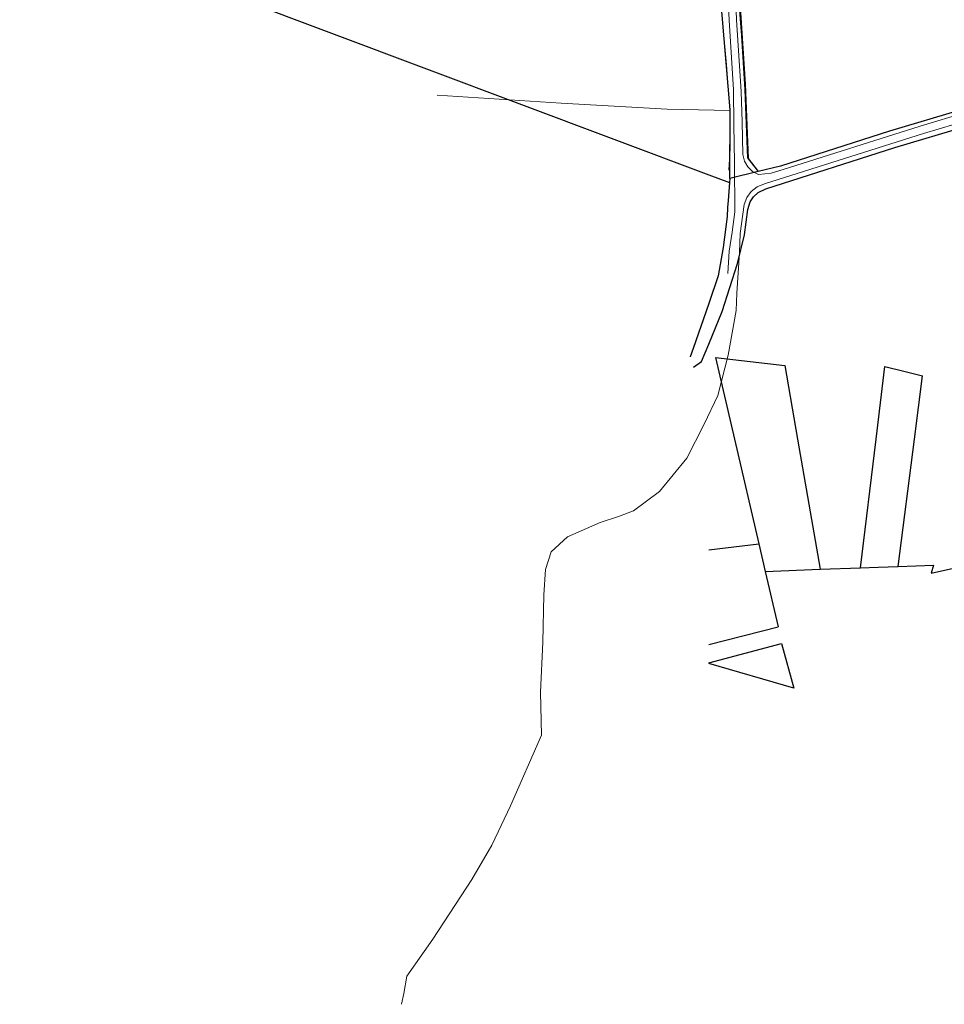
# Model space of a CAD drawing. Header units: metres. Extents: x 190798 to 192239, y 307689 to 310000.
# Tile 2 of 107: x 190798 to 191069, y 308835 to 309123. Entities that reach past the tile are written whole.
import ezdxf
from ezdxf.lldxf.tags import DXFTag

# ---------------------------------------------------------------- set-up
doc = ezdxf.new("R2010")
doc.units = ezdxf.units.M
doc.layers.add('PH-BEST-KADASTRALE-GRENS', color=150, linetype='KG-KADASTRAAL-SO')
doc.layers.add('PH-BEST-KANTVERHARDING', color=253, linetype='Continuous', lineweight=9)
doc.styles.get("Standard").update_dxf_attribs({"font": 'arial.ttf'})
tags = doc.linetypes.add('KG-KADASTRAAL-SO', pattern='A,5.5,-2,["K",Standard,S=1.8,R=0,X=0,Y=-0.9],-2,5.5,-2,[5,NLCS.SHX,S=0.75,R=0,X=0,Y=0],-2', length=19).pattern_tags.tags
tags[6] = DXFTag(74, 10)

msp = doc.modelspace()

# ---------------------------------------------------------------- linework, layer by layer
at = {"layer": 'PH-BEST-KADASTRALE-GRENS'}
for p, q in [((190798.48, 309153.17), (191000, 309077.37)), ((191000, 309077.37), (191006.06, 309075.09)), ((191014.43, 309078.32), (191006.14, 309076.3)), ((191006.14, 309076.3), (191006.06, 309075.09)), ((191002.01, 309023.93), (191007.57, 309000)), ((191002.01, 309023.93), (191022.24, 309021.56)), ((191022.24, 309021.56), (191025.99, 309000)), ((191048.94, 309000), (191051.53, 309021.33)), ((191051.53, 309021.33), (191057.47, 309019.84)), ((191057.47, 309019.84), (191062.52, 309018.59)), ((191060.15, 309000), (191062.52, 309018.59)), ((191007.57, 309000), (191014.67, 308969.4)), ((191025.99, 309000), (191032.59, 308961.98)), ((191044.37, 308962.42), (191048.94, 309000)), ((191055.42, 308962.84), (191060.15, 309000)), ((191000, 308967.7), (191014.67, 308969.4)), ((191014.67, 308969.4), (191016.54, 308961.37)), ((191032.59, 308961.98), (191044.37, 308962.42)), ((191044.37, 308962.42), (191049.52, 308962.62)), ((191049.52, 308962.62), (191055.42, 308962.84)), ((191016.54, 308961.37), (191032.59, 308961.98)), ((191016.54, 308961.37), (191020.29, 308945.18)), ((191000, 308940.02), (191020.29, 308945.18)), ((191024.89, 308927.16), (191000, 308934.39))]:
    msp.add_line(p, q, dxfattribs=at)
at = {"layer": 'PH-BEST-KADASTRALE-GRENS', "ltscale": 0.2, "flags": 128}
for points in [[(191006.14, 309076.3), (191006.23, 309096.38), (191003.35, 309131.11), (191003.17, 309147.4), (191004.05, 309164.1), (191004.74, 309231.6), (191005.44, 309275.34), (191005.84, 309287.46)], [(191010.95, 309287.07), (191010.76, 309286.44), (191010.01, 309221.72), (191009.6, 309180.49), (191009.01, 309148.4), (191009.01, 309129.34), (191010.64, 309103.89), (191011.49, 309082.16), (191014.43, 309078.32)], [(191135.81, 309000), (191136.15, 309001.16), (191138.78, 309012.2), (191140.45, 309021.52), (191141.45, 309031.16), (191141.61, 309039.16), (191140.95, 309068.36), (191140.3, 309082.11), (191139.95, 309087.64), (191138.81, 309091.45), (191137.24, 309094.19), (191135.04, 309096.76), (191132.25, 309099.37), (191128.48, 309101.34), (191123.62, 309103.6), (191118.69, 309104.81), (191114.15, 309105.51), (191107.92, 309105.51), (191100.11, 309104.49), (191091.88, 309102.48), (191073.86, 309096.42), (191052.9, 309090.18), (191020.99, 309079.92), (191014.43, 309078.32)], [(191000, 309027.83), (191003.96, 309037.35), (191008.42, 309051.4), (191010.43, 309059.78), (191011.43, 309067.23), (191012.17, 309069.46), (191013.1, 309070.98), (191014.42, 309072.23), (191016.69, 309073.28), (191054.39, 309085.4), (191075.4, 309091.66), (191093.28, 309097.67), (191101.03, 309099.57), (191108.24, 309100.51), (191113.76, 309100.51), (191117.71, 309099.91), (191121.96, 309098.86), (191126.25, 309096.87), (191129.33, 309095.26), (191131.43, 309093.29), (191133.14, 309091.3), (191134.18, 309089.47), (191135, 309086.75), (191135.3, 309081.84), (191135.96, 309068.17), (191136.61, 309039.16), (191136.45, 309031.49), (191135.49, 309022.2), (191133.89, 309013.24), (191131.3, 309002.42), (191130.61, 309000)], [(191006.06, 309075.09), (191005.69, 309069.91), (191005.54, 309067.85), (191005.35, 309065.18), (191004.27, 309056.1), (191002.8, 309047.85), (191000, 309039.76)], [(191000, 309039.76), (190995.44, 309026.59), (190994.59, 309024.14)], [(190995.52, 309021.1), (190997.88, 309022.72), (191000, 309027.83)], [(191065.06, 308960.85), (191090.03, 308966.39), (191126.09, 308957.74)], [(191055.42, 308962.84), (191065.79, 308963.23), (191065.06, 308960.85)], [(191000, 308934.63), (191021.33, 308940.27), (191024.89, 308927.16)]]:
    msp.add_lwpolyline(points, dxfattribs=at)
at = {"layer": 'PH-BEST-KANTVERHARDING', "color": 8}
msp.add_line((191010.33, 309068.66), (191009.2, 309060.24), dxfattribs=at)
for points in [[(191011.13, 309287.11), (191010.04, 309280.44), (191009.58, 309251.4), (191009.46, 309208.77), (191009.35, 309191.33), (191009, 309154.72), (191008.67, 309137.03), (191008.81, 309127.88), (191009.56, 309118.16), (191010.59, 309102.3), (191011.37, 309082.32), (191014.12, 309078.73)], [(191004.96, 309262.39), (191004.64, 309231.61), (191004.49, 309205.84), (191003.92, 309181.12), (191003.95, 309164.1), (191003.07, 309147.41), (191003.25, 309131.1), (191005.23, 309109.58), (191006.13, 309096.37), (191006.13, 309096.23)], [(191005.99, 309122.58), (191005.45, 309133.1), (191005.37, 309143.65)], [(191008.08, 309122.76), (191007.71, 309133.51), (191007.67, 309144.26)], [(191006.9, 309060.65), (191007.63, 309066.52), (191007.51, 309080.95), (191007.39, 309091.96), (191007.23, 309102.28), (191005.99, 309122.58)], [(191010, 309083.3), (191009.83, 309092.89), (191009.51, 309101.76), (191008.08, 309122.76)], [(191006.13, 309096.23), (190987.88, 309096.59), (190956.87, 309098.33), (190920.61, 309100.72)], [(191021.75, 309078.95), (191061.85, 309091.65), (191075.39, 309095.7), (191090.46, 309100.68)], [(191016.27, 309074.74), (191062.81, 309089.45), (191076.56, 309093.57), (191090.81, 309098.25)], [(191006.13, 309096.23), (191006.24, 309085.1), (191005.92, 309078.77)], [(191014.56, 309077.48), (191012.84, 309078.39), (191011.45, 309079.74), (191010.47, 309081.42), (191010, 309083.3)], [(191021.75, 309078.95), (191018.23, 309077.85), (191014.56, 309077.48)], [(191016.27, 309074.74), (191014.2, 309073.9), (191012.45, 309072.53), (191011.12, 309070.74), (191010.33, 309068.66)], [(191002.8, 309047.85), (191004.17, 309055.2), (191005.35, 309065.18), (191005.94, 309073.24)], [(191009.2, 309060.24), (191009, 309054.66), (191008.18, 309042.72), (191008.06, 309037.7), (191005.66, 309024.62), (191002.64, 309012.78), (190998.63, 309004.41), (190993.56, 308994.51), (190985.64, 308984.73), (190977.99, 308979.12), (190973.66, 308977.44), (190968.28, 308975.66), (190958.68, 308971.45), (190953.89, 308967.09), (190952.3, 308961.89), (190951.74, 308954.53), (190951.51, 308940.67), (190950.8, 308926.01), (190951.08, 308913.46), (190942.04, 308892.73), (190936.59, 308881.26), (190930.69, 308871.19), (190919.31, 308853.8), (190911.68, 308842.94), (190910.85, 308837.85), (190910.17, 308834.71)], [(191005.58, 309048.54), (191006.02, 309055), (191006.9, 309060.65)], [(190994.59, 309024.14), (190997.11, 309031.25), (191002.8, 309047.85)]]:
    msp.add_lwpolyline(points, dxfattribs=at)

doc.saveas('drawing.dxf')
